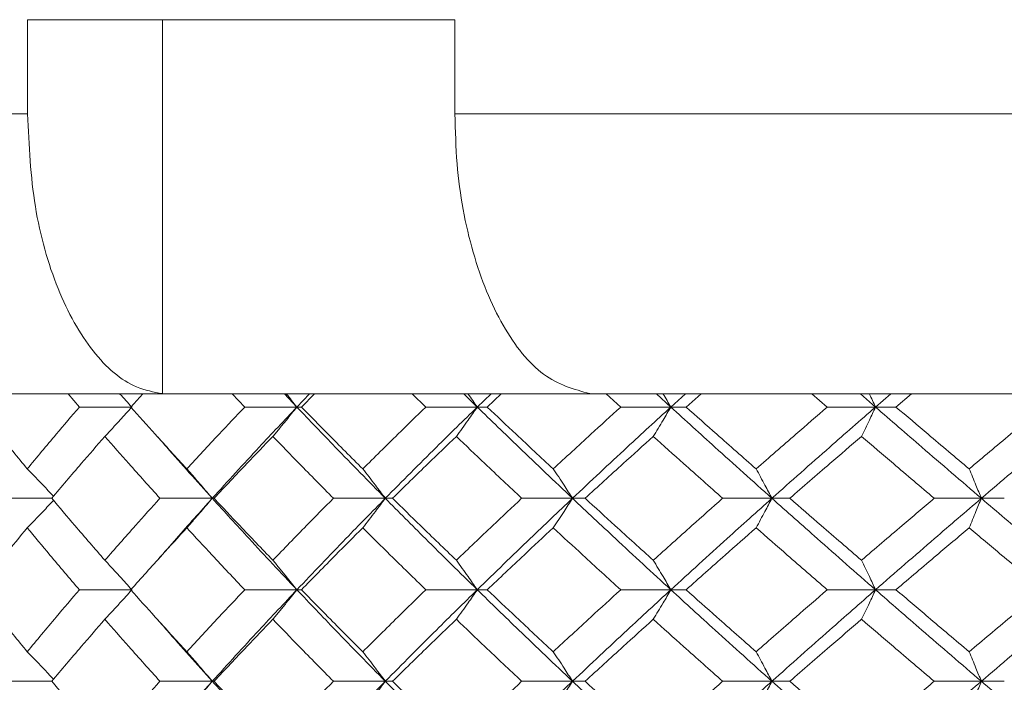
# Model space of a CAD drawing. Header units: inches. Extents: x -4.1 to 22.8, y -8.3 to 17.7.
# Tile 29 of 130: x -2.112 to -1.454, y 1.925 to 2.368. Entities that reach past the tile are written whole.
import ezdxf

# ---------------------------------------------------------------- set-up
doc = ezdxf.new("R2010")
doc.units = ezdxf.units.IN
doc.header["$MEASUREMENT"] = 0

msp = doc.modelspace()

# ---------------------------------------------------------------- linework, layer by layer
at = {"color": 7, "linetype": 'Continuous', "lineweight": 15}
for p, q in [((-1.82114, 2.36819), (-2.10692, 2.36819)), ((-2.10692, 2.36819), (-2.10692, 2.30519)), ((-2.01669, 2.36819), (-2.01669, 2.11833)), ((-1.82114, 2.36819), (-1.82114, 2.30519)), ((-2.92926, 2.30519), (-2.10692, 2.30519)), ((-1.82114, 2.30519), (-0.17646, 2.30519)), ((-2.01291, 2.11819), (-2.74152, 2.11819)), ((-2.07224, 2.10937), (-2.07977, 2.11819)), ((-2.03781, 2.10937), (-2.02985, 2.11819)), ((-2.01669, 2.11833), (-2.01291, 2.11819)), ((-2.01291, 2.11819), (-1.7274, 2.11819)), ((-1.96169, 2.10937), (-1.97004, 2.11819)), ((-1.92676, 2.10937), (-1.93506, 2.11819)), ((-1.92676, 2.10937), (-1.91825, 2.11819)), ((-1.92372, 2.10937), (-1.91498, 2.11819)), ((-1.84059, 2.10937), (-1.84967, 2.11819)), ((-1.80617, 2.10937), (-1.81518, 2.11819)), ((-1.80617, 2.10937), (-1.79698, 2.11819)), ((-1.79949, 2.10937), (-1.79008, 2.11819)), ((-1.7274, 2.11819), (-1.7309, 2.11833)), ((-0.27019, 2.11819), (-1.7274, 2.11819)), ((-1.71026, 2.10937), (-1.71997, 2.11819)), ((-1.67673, 2.10937), (-1.68634, 2.11819)), ((-1.67673, 2.10937), (-1.66697, 2.11819)), ((-1.66649, 2.10937), (-1.6565, 2.11819)), ((-1.57214, 2.10937), (-1.58237, 2.11819)), ((-1.53986, 2.10937), (-1.54998, 2.11819)), ((-1.53986, 2.10937), (-1.52963, 2.11819)), ((-1.52618, 2.10937), (-1.51572, 2.11819)), ((-2.03719, 2.10937), (-2.07224, 2.10937)), ((-1.92676, 2.10937), (-1.96169, 2.10937)), ((-1.92676, 2.10937), (-1.92372, 2.10937)), ((-1.80617, 2.10937), (-1.84059, 2.10937)), ((-1.80617, 2.10937), (-1.79949, 2.10937)), ((-1.67673, 2.10937), (-1.71026, 2.10937)), ((-1.67673, 2.10937), (-1.66649, 2.10937)), ((-1.53986, 2.10937), (-1.57214, 2.10937)), ((-1.53986, 2.10937), (-1.52618, 2.10937)), ((-2.09066, 2.04841), (-2.12318, 2.04841)), ((-1.98332, 2.04841), (-2.01836, 2.04841)), ((-1.98332, 2.04841), (-1.98211, 2.04841)), ((-1.86766, 2.04841), (-1.90238, 2.04841)), ((-1.86766, 2.04841), (-1.86279, 2.04841)), ((-1.74247, 2.04841), (-1.77649, 2.04841)), ((-1.74247, 2.04841), (-1.734, 2.04841)), ((-1.60913, 2.04841), (-1.64208, 2.04841)), ((-1.60913, 2.04841), (-1.59716, 2.04841)), ((-1.46911, 2.04841), (-1.50063, 2.04841)), ((-1.46911, 2.04841), (-1.45376, 2.04841)), ((-2.01997, 2.00718), (-2.02, 2.00718)), ((-2.03719, 1.98729), (-2.07224, 1.98729)), ((-1.92676, 1.98729), (-1.96169, 1.98729)), ((-1.92676, 1.98729), (-1.92372, 1.98729)), ((-1.80617, 1.98729), (-1.84059, 1.98729)), ((-1.80617, 1.98729), (-1.79949, 1.98729)), ((-1.67673, 1.98729), (-1.71026, 1.98729)), ((-1.67673, 1.98729), (-1.66649, 1.98729)), ((-1.53986, 1.98729), (-1.57214, 1.98729)), ((-1.53986, 1.98729), (-1.52618, 1.98729)), ((-2.09066, 1.92616), (-2.12318, 1.92616)), ((-1.98332, 1.92616), (-2.01836, 1.92616)), ((-1.98332, 1.92616), (-1.98211, 1.92616)), ((-1.86766, 1.92616), (-1.90238, 1.92616)), ((-1.86766, 1.92616), (-1.86279, 1.92616)), ((-1.74247, 1.92616), (-1.77649, 1.92616)), ((-1.74247, 1.92616), (-1.734, 1.92616)), ((-1.60913, 1.92616), (-1.64208, 1.92616)), ((-1.60913, 1.92616), (-1.59716, 1.92616)), ((-1.46911, 1.92616), (-1.50063, 1.92616)), ((-1.46911, 1.92616), (-1.45376, 1.92616))]:
    msp.add_line(p, q, dxfattribs=at)
for points, knots in [([(-2.10692, 2.30519), (-2.10589, 2.28422), (-2.10383, 2.2423), (-2.08774, 2.1864), (-2.06405, 2.14408), (-2.03878, 2.1225), (-2.02251, 2.11943), (-2.01669, 2.11833)], [0, 0, 0, 0, 0.219054, 0.438124, 0.65753, 0.877706, 1, 1, 1, 1]), ([(-1.7309, 2.11833), (-1.74144, 2.12122), (-1.76251, 2.12701), (-1.79006, 2.16159), (-1.81035, 2.21089), (-1.81997, 2.26192), (-1.82083, 2.29403), (-1.82114, 2.30519)], [0, 0, 0, 0, 0.221192, 0.4424357, 0.66314, 0.8829907, 1, 1, 1, 1]), ([(-2.04517, 2.11819), (-2.04514, 2.11816), (-2.04246, 2.11525), (-2.03981, 2.11229), (-2.03719, 2.10937)], [0, 0, 0, 0, 0.010766, 1, 1, 1, 1]), ([(-1.93389, 2.11819), (-1.93387, 2.11816), (-1.93147, 2.11525), (-1.9291, 2.11229), (-1.92676, 2.10937)], [0, 0, 0, 0, 0.010767, 1, 1, 1, 1]), ([(-1.81237, 2.11819), (-1.81235, 2.11816), (-1.81027, 2.11525), (-1.80821, 2.11229), (-1.80617, 2.10937)], [0, 0, 0, 0, 0.010766, 1, 1, 1, 1]), ([(-1.68194, 2.11819), (-1.68192, 2.11816), (-1.68017, 2.11525), (-1.67844, 2.11229), (-1.67673, 2.10937)], [0, 0, 0, 0, 0.0107678, 1, 1, 1, 1]), ([(-1.54402, 2.11819), (-1.54401, 2.11816), (-1.54261, 2.11525), (-1.54123, 2.11229), (-1.53986, 2.10937)], [0, 0, 0, 0, 0.010765, 1, 1, 1, 1]), ([(-2.10708, 2.0681), (-2.11342, 2.07581), (-2.12473, 2.08958), (-2.1357, 2.10332), (-2.14052, 2.10937)], [0, 0, 0, 0, 0.560339, 1, 1, 1, 1]), ([(-2.10708, 2.0681), (-2.10067, 2.07581), (-2.08922, 2.08958), (-2.07743, 2.10332), (-2.07224, 2.10937)], [0, 0, 0, 0, 0.560339, 1, 1, 1, 1]), ([(-2.05518, 2.08973), (-2.05349, 2.09154), (-2.05012, 2.09514), (-2.04411, 2.10167), (-2.03982, 2.10644), (-2.03719, 2.10937)], [0, 0, 0, 0, 0.279166, 0.558335, 1, 1, 1, 1]), ([(-2.00038, 2.0681), (-2.00746, 2.07581), (-2.02008, 2.08958), (-2.0324, 2.10332), (-2.03781, 2.10937)], [0, 0, 0, 0, 0.560339, 1, 1, 1, 1]), ([(-2.00038, 2.0681), (-1.99324, 2.07581), (-1.9805, 2.08958), (-1.96743, 2.10332), (-1.96169, 2.10937)], [0, 0, 0, 0, 0.560338, 1, 1, 1, 1]), ([(-1.98332, 2.04841), (-1.97294, 2.05981), (-1.95441, 2.08014), (-1.9352, 2.10044), (-1.92676, 2.10937)], [0, 0, 0, 0, 0.560457, 1, 1, 1, 1]), ([(-1.94284, 2.08973), (-1.94133, 2.09154), (-1.93832, 2.09514), (-1.93295, 2.10167), (-1.92911, 2.10644), (-1.92676, 2.10937)], [0, 0, 0, 0, 0.279167, 0.558335, 1, 1, 1, 1]), ([(-1.86766, 2.04841), (-1.87886, 2.05981), (-1.89884, 2.08014), (-1.91824, 2.10044), (-1.92676, 2.10937)], [0, 0, 0, 0, 0.560458, 1, 1, 1, 1]), ([(-1.88271, 2.0681), (-1.89044, 2.07581), (-1.90424, 2.08958), (-1.91777, 2.10332), (-1.92372, 2.10937)], [0, 0, 0, 0, 0.560339, 1, 1, 1, 1]), ([(-1.88271, 2.0681), (-1.87492, 2.07581), (-1.86101, 2.08958), (-1.84682, 2.10332), (-1.84059, 2.10937)], [0, 0, 0, 0, 0.560339, 1, 1, 1, 1]), ([(-1.86766, 2.04841), (-1.85633, 2.05981), (-1.83612, 2.08014), (-1.81531, 2.10044), (-1.80617, 2.10937)], [0, 0, 0, 0, 0.560457, 1, 1, 1, 1]), ([(-1.82016, 2.08973), (-1.81885, 2.09154), (-1.81622, 2.09514), (-1.81155, 2.10167), (-1.80821, 2.10644), (-1.80617, 2.10937)], [0, 0, 0, 0, 0.279166, 0.558333, 1, 1, 1, 1]), ([(-1.74247, 2.04841), (-1.75451, 2.05981), (-1.77598, 2.08014), (-1.79695, 2.10044), (-1.80617, 2.10937)], [0, 0, 0, 0, 0.560457, 1, 1, 1, 1]), ([(-1.75535, 2.0681), (-1.76366, 2.07581), (-1.77848, 2.08958), (-1.79308, 2.10332), (-1.79949, 2.10937)], [0, 0, 0, 0, 0.560339, 1, 1, 1, 1]), ([(-1.75535, 2.0681), (-1.747, 2.07581), (-1.73208, 2.08958), (-1.71693, 2.10332), (-1.71026, 2.10937)], [0, 0, 0, 0, 0.5603393, 1, 1, 1, 1]), ([(-1.74247, 2.04841), (-1.73033, 2.05981), (-1.70866, 2.08014), (-1.68648, 2.10044), (-1.67673, 2.10937)], [0, 0, 0, 0, 0.560458, 1, 1, 1, 1]), ([(-1.68848, 2.08973), (-1.68737, 2.09154), (-1.68517, 2.09514), (-1.68125, 2.10167), (-1.67845, 2.10644), (-1.67673, 2.10937)], [0, 0, 0, 0, 0.279166, 0.558337, 1, 1, 1, 1]), ([(-1.60913, 2.04841), (-1.62187, 2.05981), (-1.64461, 2.08014), (-1.66692, 2.10044), (-1.67673, 2.10937)], [0, 0, 0, 0, 0.560457, 1, 1, 1, 1]), ([(-1.61971, 2.0681), (-1.6285, 2.07581), (-1.64418, 2.08958), (-1.65968, 2.10332), (-1.66649, 2.10937)], [0, 0, 0, 0, 0.5603393, 1, 1, 1, 1]), ([(-1.61971, 2.0681), (-1.61088, 2.07581), (-1.59512, 2.08958), (-1.57916, 2.10332), (-1.57214, 2.10937)], [0, 0, 0, 0, 0.560339, 1, 1, 1, 1]), ([(-1.60913, 2.04841), (-1.59631, 2.05981), (-1.57342, 2.08014), (-1.55011, 2.10044), (-1.53986, 2.10937)], [0, 0, 0, 0, 0.560457, 1, 1, 1, 1]), ([(-1.54924, 2.08973), (-1.54836, 2.09154), (-1.5466, 2.09514), (-1.54347, 2.10167), (-1.54124, 2.10644), (-1.53986, 2.10937)], [0, 0, 0, 0, 0.279167, 0.558334, 1, 1, 1, 1]), ([(-1.46911, 2.04841), (-1.48242, 2.05981), (-1.50615, 2.08014), (-1.52957, 2.10044), (-1.53986, 2.10937)], [0, 0, 0, 0, 0.560457, 1, 1, 1, 1]), ([(-1.47726, 2.0681), (-1.48644, 2.07581), (-1.50281, 2.08958), (-1.51904, 2.10332), (-1.52618, 2.10937)], [0, 0, 0, 0, 0.560339, 1, 1, 1, 1]), ([(-1.47726, 2.0681), (-1.46805, 2.07581), (-1.45162, 2.08958), (-1.43503, 2.10332), (-1.42774, 2.10937)], [0, 0, 0, 0, 0.5603386, 1, 1, 1, 1]), ([(-1.46911, 2.04841), (-1.45574, 2.05981), (-1.43188, 2.08014), (-1.4077, 2.10044), (-1.39707, 2.10937)], [0, 0, 0, 0, 0.560457, 1, 1, 1, 1]), ([(-2.09066, 2.04841), (-2.08413, 2.05613), (-2.07247, 2.06991), (-2.06046, 2.08368), (-2.05518, 2.08973)], [0, 0, 0, 0, 0.560274, 1, 1, 1, 1]), ([(-2.01836, 2.04841), (-2.02532, 2.05613), (-2.03775, 2.06991), (-2.04985, 2.08368), (-2.05518, 2.08973)], [0, 0, 0, 0, 0.5602737, 1, 1, 1, 1]), ([(-1.98332, 2.04841), (-1.9936, 2.05981), (-2.00587, 2.07342), (-2.01769, 2.087), (-2.0196, 2.0892)], [0, 0, 0, 0, 0.837856, 1, 1, 1, 1]), ([(-1.98211, 2.04841), (-1.97486, 2.05613), (-1.96192, 2.06991), (-1.94867, 2.08368), (-1.94284, 2.08973)], [0, 0, 0, 0, 0.5602729, 1, 1, 1, 1]), ([(-1.90238, 2.04841), (-1.91001, 2.05613), (-1.92363, 2.06991), (-1.93697, 2.08368), (-1.94284, 2.08973)], [0, 0, 0, 0, 0.560273, 1, 1, 1, 1]), ([(-1.86279, 2.04841), (-1.8549, 2.05613), (-1.84082, 2.06991), (-1.82647, 2.08368), (-1.82016, 2.08973)], [0, 0, 0, 0, 0.560273, 1, 1, 1, 1]), ([(-1.77649, 2.04841), (-1.78471, 2.05613), (-1.79938, 2.06991), (-1.81381, 2.08368), (-1.82016, 2.08973)], [0, 0, 0, 0, 0.560273, 1, 1, 1, 1]), ([(-1.734, 2.04841), (-1.72556, 2.05613), (-1.7105, 2.06991), (-1.6952, 2.08368), (-1.68848, 2.08973)], [0, 0, 0, 0, 0.560273, 1, 1, 1, 1]), ([(-1.64208, 2.04841), (-1.6508, 2.05613), (-1.66636, 2.06991), (-1.68172, 2.08368), (-1.68848, 2.08973)], [0, 0, 0, 0, 0.560274, 1, 1, 1, 1]), ([(-1.59716, 2.04841), (-1.58826, 2.05613), (-1.57238, 2.06991), (-1.55631, 2.08368), (-1.54924, 2.08973)], [0, 0, 0, 0, 0.560273, 1, 1, 1, 1]), ([(-1.50063, 2.04841), (-1.50975, 2.05613), (-1.52603, 2.06991), (-1.54215, 2.08368), (-1.54924, 2.08973)], [0, 0, 0, 0, 0.560273, 1, 1, 1, 1]), ([(-2.10708, 2.0681), (-2.10531, 2.06629), (-2.10177, 2.06268), (-2.0959, 2.05659), (-2.09183, 2.05226), (-2.0895, 2.04978)], [0, 0, 0, 0, 0.299514, 0.599028, 1, 1, 1, 1]), ([(-2.00038, 2.0681), (-1.99878, 2.06629), (-1.99558, 2.06268), (-1.98989, 2.05614), (-1.98582, 2.05135), (-1.98332, 2.04841)], [0, 0, 0, 0, 0.278869, 0.55774, 1, 1, 1, 1]), ([(-1.88271, 2.0681), (-1.8813, 2.06629), (-1.87848, 2.06268), (-1.87345, 2.05614), (-1.86986, 2.05135), (-1.86766, 2.04841)], [0, 0, 0, 0, 0.278869, 0.55774, 1, 1, 1, 1]), ([(-1.75535, 2.0681), (-1.75415, 2.06629), (-1.75173, 2.06268), (-1.74743, 2.05614), (-1.74435, 2.05135), (-1.74247, 2.04841)], [0, 0, 0, 0, 0.2788691, 0.5577395, 1, 1, 1, 1]), ([(-1.61971, 2.0681), (-1.61872, 2.06629), (-1.61674, 2.06268), (-1.6132, 2.05614), (-1.61068, 2.05135), (-1.60913, 2.04841)], [0, 0, 0, 0, 0.27887, 0.557739, 1, 1, 1, 1]), ([(-1.47726, 2.0681), (-1.4765, 2.06629), (-1.47497, 2.06268), (-1.47225, 2.05614), (-1.4703, 2.05135), (-1.46911, 2.04841)], [0, 0, 0, 0, 0.278867, 0.55774, 1, 1, 1, 1]), ([(-2.05518, 2.00701), (-2.06189, 2.01474), (-2.07388, 2.02855), (-2.08554, 2.04234), (-2.09066, 2.04841)], [0, 0, 0, 0, 0.560136, 1, 1, 1, 1]), ([(-2.05518, 2.00701), (-2.04839, 2.01474), (-2.03628, 2.02855), (-2.02384, 2.04234), (-2.01836, 2.04841)], [0, 0, 0, 0, 0.560136, 1, 1, 1, 1]), ([(-2.01956, 2.00752), (-2.01551, 2.01219), (-2.00369, 2.02583), (-1.9914, 2.03945), (-1.98332, 2.04841)], [0, 0, 0, 0, 0.342516, 1, 1, 1, 1]), ([(-2.00038, 2.02871), (-1.99878, 2.03051), (-1.99559, 2.03413), (-1.98989, 2.04068), (-1.98582, 2.04547), (-1.98332, 2.04841)], [0, 0, 0, 0, 0.2787742, 0.5575507, 1, 1, 1, 1]), ([(-1.92676, 1.98729), (-1.9375, 1.9987), (-1.95666, 2.01908), (-1.97518, 2.03945), (-1.98332, 2.04841)], [0, 0, 0, 0, 0.560155, 1, 1, 1, 1]), ([(-1.94284, 2.00701), (-1.95025, 2.01474), (-1.96349, 2.02855), (-1.97642, 2.04234), (-1.98211, 2.04841)], [0, 0, 0, 0, 0.5601356, 1, 1, 1, 1]), ([(-1.94284, 2.00701), (-1.93536, 2.01474), (-1.92202, 2.02855), (-1.90838, 2.04234), (-1.90238, 2.04841)], [0, 0, 0, 0, 0.560136, 1, 1, 1, 1]), ([(-1.92676, 1.98729), (-1.91589, 1.9987), (-1.89649, 2.01908), (-1.87646, 2.03945), (-1.86766, 2.04841)], [0, 0, 0, 0, 0.560155, 1, 1, 1, 1]), ([(-1.88271, 2.02871), (-1.8813, 2.03051), (-1.87848, 2.03413), (-1.87345, 2.04068), (-1.86986, 2.04547), (-1.86766, 2.04841)], [0, 0, 0, 0, 0.278774, 0.557551, 1, 1, 1, 1]), ([(-1.80617, 1.98729), (-1.8178, 1.9987), (-1.83857, 2.01908), (-1.85877, 2.03945), (-1.86766, 2.04841)], [0, 0, 0, 0, 0.560155, 1, 1, 1, 1]), ([(-1.82016, 2.00701), (-1.82819, 2.01474), (-1.84252, 2.02855), (-1.8566, 2.04234), (-1.86279, 2.04841)], [0, 0, 0, 0, 0.5601361, 1, 1, 1, 1]), ([(-1.82016, 2.00701), (-1.81207, 2.01474), (-1.79764, 2.02855), (-1.78295, 2.04234), (-1.77649, 2.04841)], [0, 0, 0, 0, 0.560136, 1, 1, 1, 1]), ([(-1.80617, 1.98729), (-1.79442, 1.9987), (-1.77345, 2.01908), (-1.75193, 2.03945), (-1.74247, 2.04841)], [0, 0, 0, 0, 0.560155, 1, 1, 1, 1]), ([(-1.75535, 2.02871), (-1.75415, 2.03051), (-1.75173, 2.03413), (-1.74743, 2.04068), (-1.74436, 2.04547), (-1.74247, 2.04841)], [0, 0, 0, 0, 0.278776, 0.557552, 1, 1, 1, 1]), ([(-1.67673, 1.98729), (-1.68913, 1.9987), (-1.71128, 2.01908), (-1.73294, 2.03945), (-1.74247, 2.04841)], [0, 0, 0, 0, 0.560155, 1, 1, 1, 1]), ([(-1.68848, 2.00701), (-1.69703, 2.01474), (-1.71231, 2.02855), (-1.72738, 2.04234), (-1.734, 2.04841)], [0, 0, 0, 0, 0.560136, 1, 1, 1, 1]), ([(-1.68848, 2.00701), (-1.67987, 2.01474), (-1.66451, 2.02855), (-1.64894, 2.04234), (-1.64208, 2.04841)], [0, 0, 0, 0, 0.560136, 1, 1, 1, 1]), ([(-1.67673, 1.98729), (-1.66423, 1.9987), (-1.64191, 2.01908), (-1.61915, 2.03945), (-1.60913, 2.04841)], [0, 0, 0, 0, 0.560155, 1, 1, 1, 1]), ([(-1.61971, 2.02871), (-1.61872, 2.03051), (-1.61674, 2.03413), (-1.61321, 2.04068), (-1.61068, 2.04547), (-1.60913, 2.04841)], [0, 0, 0, 0, 0.278775, 0.557552, 1, 1, 1, 1]), ([(-1.53986, 1.98729), (-1.5529, 1.9987), (-1.57618, 2.01908), (-1.59907, 2.03945), (-1.60913, 2.04841)], [0, 0, 0, 0, 0.560155, 1, 1, 1, 1]), ([(-1.54924, 2.00701), (-1.55823, 2.01474), (-1.57429, 2.02855), (-1.59017, 2.04234), (-1.59716, 2.04841)], [0, 0, 0, 0, 0.560136, 1, 1, 1, 1]), ([(-1.54924, 2.00701), (-1.54021, 2.01474), (-1.52409, 2.02855), (-1.5078, 2.04234), (-1.50063, 2.04841)], [0, 0, 0, 0, 0.560136, 1, 1, 1, 1]), ([(-1.53986, 1.98729), (-1.52675, 1.9987), (-1.50334, 2.01908), (-1.47957, 2.03945), (-1.46911, 2.04841)], [0, 0, 0, 0, 0.560155, 1, 1, 1, 1]), ([(-1.47726, 2.02871), (-1.4765, 2.03051), (-1.47497, 2.03413), (-1.47225, 2.04068), (-1.47031, 2.04547), (-1.46911, 2.04841)], [0, 0, 0, 0, 0.278775, 0.557549, 1, 1, 1, 1]), ([(-1.39707, 1.98729), (-1.4106, 1.9987), (-1.43475, 2.01908), (-1.45862, 2.03945), (-1.46911, 2.04841)], [0, 0, 0, 0, 0.560155, 1, 1, 1, 1]), ([(-2.10708, 2.02871), (-2.10531, 2.03051), (-2.10178, 2.03413), (-2.09591, 2.04022), (-2.09183, 2.04456), (-2.0895, 2.04704)], [0, 0, 0, 0, 0.299437, 0.598878, 1, 1, 1, 1]), ([(-2.14052, 1.98729), (-2.13437, 1.99502), (-2.1234, 2.00883), (-2.11206, 2.02263), (-2.10708, 2.02871)], [0, 0, 0, 0, 0.560071, 1, 1, 1, 1]), ([(-2.07224, 1.98729), (-2.07884, 1.99502), (-2.09061, 2.00883), (-2.10205, 2.02263), (-2.10708, 2.02871)], [0, 0, 0, 0, 0.560071, 1, 1, 1, 1]), ([(-2.03781, 1.98729), (-2.03091, 1.99502), (-2.01859, 2.00883), (-2.00594, 2.02263), (-2.00038, 2.02871)], [0, 0, 0, 0, 0.560071, 1, 1, 1, 1]), ([(-1.96169, 1.98729), (-1.96899, 1.99502), (-1.98204, 2.00883), (-1.99478, 2.02263), (-2.00038, 2.02871)], [0, 0, 0, 0, 0.560071, 1, 1, 1, 1]), ([(-1.92372, 1.98729), (-1.91614, 1.99502), (-1.90261, 2.00883), (-1.88879, 2.02263), (-1.88271, 2.02871)], [0, 0, 0, 0, 0.560071, 1, 1, 1, 1]), ([(-1.84059, 1.98729), (-1.84852, 1.99502), (-1.86269, 2.00883), (-1.87659, 2.02263), (-1.88271, 2.02871)], [0, 0, 0, 0, 0.560071, 1, 1, 1, 1]), ([(-1.79949, 1.98729), (-1.79132, 1.99502), (-1.77672, 2.00883), (-1.76188, 2.02263), (-1.75535, 2.02871)], [0, 0, 0, 0, 0.56007, 1, 1, 1, 1]), ([(-1.71026, 1.98729), (-1.71874, 1.99502), (-1.73388, 2.00883), (-1.74879, 2.02263), (-1.75535, 2.02871)], [0, 0, 0, 0, 0.56007, 1, 1, 1, 1]), ([(-1.66649, 1.98729), (-1.65781, 1.99502), (-1.64232, 2.00883), (-1.62662, 2.02263), (-1.61971, 2.02871)], [0, 0, 0, 0, 0.56007, 1, 1, 1, 1]), ([(-1.57214, 1.98729), (-1.58107, 1.99502), (-1.59702, 2.00883), (-1.61278, 2.02263), (-1.61971, 2.02871)], [0, 0, 0, 0, 0.560071, 1, 1, 1, 1]), ([(-1.52618, 1.98729), (-1.51709, 1.99502), (-1.50086, 2.00883), (-1.48447, 2.02263), (-1.47726, 2.02871)], [0, 0, 0, 0, 0.5600706, 1, 1, 1, 1]), ([(-1.42774, 1.98729), (-1.43702, 1.99502), (-1.4536, 2.00883), (-1.47003, 2.02263), (-1.47726, 2.02871)], [0, 0, 0, 0, 0.560071, 1, 1, 1, 1]), ([(-2.05518, 2.00701), (-2.05349, 2.0052), (-2.05012, 2.00158), (-2.04412, 1.99503), (-2.03982, 1.99023), (-2.03719, 1.98729)], [0, 0, 0, 0, 0.278675, 0.557353, 1, 1, 1, 1]), ([(-1.94284, 2.00701), (-1.94133, 2.0052), (-1.93832, 2.00158), (-1.93295, 1.99503), (-1.92912, 1.99023), (-1.92676, 1.98729)], [0, 0, 0, 0, 0.278677, 0.557354, 1, 1, 1, 1]), ([(-1.82016, 2.00701), (-1.81885, 2.0052), (-1.81623, 2.00158), (-1.81156, 1.99503), (-1.80822, 1.99023), (-1.80617, 1.98729)], [0, 0, 0, 0, 0.278675, 0.557352, 1, 1, 1, 1]), ([(-1.68848, 2.00701), (-1.68738, 2.0052), (-1.68518, 2.00158), (-1.68125, 1.99503), (-1.67845, 1.99023), (-1.67673, 1.98729)], [0, 0, 0, 0, 0.278678, 0.557352, 1, 1, 1, 1]), ([(-1.54924, 2.00701), (-1.54836, 2.0052), (-1.54661, 2.00158), (-1.54348, 1.99503), (-1.54124, 1.99023), (-1.53986, 1.98729)], [0, 0, 0, 0, 0.2786751, 0.5573518, 1, 1, 1, 1]), ([(-2.10708, 1.94587), (-2.11342, 1.9536), (-2.12474, 1.9674), (-2.1357, 1.98121), (-2.14052, 1.98729)], [0, 0, 0, 0, 0.5599331, 1, 1, 1, 1]), ([(-2.10708, 1.94587), (-2.10067, 1.9536), (-2.08922, 1.9674), (-2.07743, 1.98121), (-2.07224, 1.98729)], [0, 0, 0, 0, 0.559933, 1, 1, 1, 1]), ([(-2.05518, 1.96756), (-2.05349, 1.96937), (-2.05012, 1.97299), (-2.04412, 1.97954), (-2.03982, 1.98434), (-2.03719, 1.98729)], [0, 0, 0, 0, 0.278675, 0.557351, 1, 1, 1, 1]), ([(-2.00038, 1.94587), (-2.00745, 1.9536), (-2.02009, 1.9674), (-2.0324, 1.98121), (-2.03781, 1.98729)], [0, 0, 0, 0, 0.559933, 1, 1, 1, 1]), ([(-2.00038, 1.94587), (-1.99324, 1.9536), (-1.98049, 1.9674), (-1.96743, 1.98121), (-1.96169, 1.98729)], [0, 0, 0, 0, 0.559932, 1, 1, 1, 1]), ([(-1.98332, 1.92616), (-1.97294, 1.93757), (-1.9544, 1.95794), (-1.93521, 1.97832), (-1.92676, 1.98729)], [0, 0, 0, 0, 0.559853, 1, 1, 1, 1]), ([(-1.94284, 1.96756), (-1.94133, 1.96937), (-1.93832, 1.97299), (-1.93295, 1.97954), (-1.92912, 1.98434), (-1.92676, 1.98729)], [0, 0, 0, 0, 0.278677, 0.557352, 1, 1, 1, 1]), ([(-1.86766, 1.92616), (-1.87885, 1.93757), (-1.89886, 1.95794), (-1.91823, 1.97832), (-1.92676, 1.98729)], [0, 0, 0, 0, 0.559853, 1, 1, 1, 1]), ([(-1.88271, 1.94587), (-1.89044, 1.9536), (-1.90425, 1.9674), (-1.91777, 1.98121), (-1.92372, 1.98729)], [0, 0, 0, 0, 0.559933, 1, 1, 1, 1]), ([(-1.88271, 1.94587), (-1.87492, 1.9536), (-1.86101, 1.9674), (-1.84683, 1.98121), (-1.84059, 1.98729)], [0, 0, 0, 0, 0.559932, 1, 1, 1, 1]), ([(-1.86766, 1.92616), (-1.85633, 1.93757), (-1.83611, 1.95794), (-1.81532, 1.97832), (-1.80617, 1.98729)], [0, 0, 0, 0, 0.559853, 1, 1, 1, 1]), ([(-1.82016, 1.96756), (-1.81885, 1.96937), (-1.81623, 1.97299), (-1.81156, 1.97954), (-1.80822, 1.98434), (-1.80617, 1.98729)], [0, 0, 0, 0, 0.278675, 0.557351, 1, 1, 1, 1]), ([(-1.74247, 1.92616), (-1.7545, 1.93757), (-1.776, 1.95794), (-1.79695, 1.97832), (-1.80617, 1.98729)], [0, 0, 0, 0, 0.559853, 1, 1, 1, 1]), ([(-1.75535, 1.94587), (-1.76366, 1.9536), (-1.77849, 1.9674), (-1.79307, 1.98121), (-1.79949, 1.98729)], [0, 0, 0, 0, 0.559933, 1, 1, 1, 1]), ([(-1.75535, 1.94587), (-1.747, 1.9536), (-1.73208, 1.9674), (-1.71693, 1.98121), (-1.71026, 1.98729)], [0, 0, 0, 0, 0.559933, 1, 1, 1, 1]), ([(-1.74247, 1.92616), (-1.73033, 1.93757), (-1.70865, 1.95794), (-1.68648, 1.97832), (-1.67673, 1.98729)], [0, 0, 0, 0, 0.559853, 1, 1, 1, 1]), ([(-1.68848, 1.96756), (-1.68738, 1.96937), (-1.68518, 1.97299), (-1.68125, 1.97954), (-1.67845, 1.98434), (-1.67673, 1.98729)], [0, 0, 0, 0, 0.278678, 0.557351, 1, 1, 1, 1]), ([(-1.60913, 1.92616), (-1.62187, 1.93757), (-1.64462, 1.95794), (-1.66692, 1.97832), (-1.67673, 1.98729)], [0, 0, 0, 0, 0.559853, 1, 1, 1, 1]), ([(-1.61971, 1.94587), (-1.6285, 1.9536), (-1.64419, 1.9674), (-1.65968, 1.98121), (-1.66649, 1.98729)], [0, 0, 0, 0, 0.559933, 1, 1, 1, 1]), ([(-1.61971, 1.94587), (-1.61088, 1.9536), (-1.59511, 1.9674), (-1.57916, 1.98121), (-1.57214, 1.98729)], [0, 0, 0, 0, 0.559933, 1, 1, 1, 1]), ([(-1.60913, 1.92616), (-1.59631, 1.93757), (-1.57341, 1.95794), (-1.55012, 1.97832), (-1.53986, 1.98729)], [0, 0, 0, 0, 0.559853, 1, 1, 1, 1]), ([(-1.54924, 1.96756), (-1.54836, 1.96937), (-1.54661, 1.97299), (-1.54348, 1.97954), (-1.54124, 1.98434), (-1.53986, 1.98729)], [0, 0, 0, 0, 0.278675, 0.55735, 1, 1, 1, 1]), ([(-1.46911, 1.92616), (-1.48241, 1.93757), (-1.50617, 1.95794), (-1.52957, 1.97832), (-1.53986, 1.98729)], [0, 0, 0, 0, 0.559853, 1, 1, 1, 1]), ([(-1.47726, 1.94587), (-1.48643, 1.9536), (-1.50282, 1.9674), (-1.51904, 1.98121), (-1.52618, 1.98729)], [0, 0, 0, 0, 0.559933, 1, 1, 1, 1]), ([(-1.47726, 1.94587), (-1.46806, 1.9536), (-1.45162, 1.9674), (-1.43504, 1.98121), (-1.42774, 1.98729)], [0, 0, 0, 0, 0.559933, 1, 1, 1, 1]), ([(-1.46911, 1.92616), (-1.45575, 1.93757), (-1.43187, 1.95794), (-1.40771, 1.97832), (-1.39707, 1.98729)], [0, 0, 0, 0, 0.5598528, 1, 1, 1, 1]), ([(-2.09066, 1.92616), (-2.08413, 1.93389), (-2.07246, 1.94768), (-2.06046, 1.96149), (-2.05518, 1.96756)], [0, 0, 0, 0, 0.559868, 1, 1, 1, 1]), ([(-2.01836, 1.92616), (-2.02532, 1.93389), (-2.03775, 1.94768), (-2.04985, 1.96149), (-2.05518, 1.96756)], [0, 0, 0, 0, 0.559868, 1, 1, 1, 1]), ([(-1.98332, 1.92616), (-1.9936, 1.93757), (-2.00588, 1.95119), (-2.01768, 1.96481), (-2.0196, 1.96703)], [0, 0, 0, 0, 0.837185, 1, 1, 1, 1]), ([(-1.98211, 1.92616), (-1.97486, 1.93389), (-1.96192, 1.94768), (-1.94867, 1.96149), (-1.94284, 1.96756)], [0, 0, 0, 0, 0.559867, 1, 1, 1, 1]), ([(-1.90238, 1.92616), (-1.91001, 1.93389), (-1.92364, 1.94768), (-1.93697, 1.96149), (-1.94284, 1.96756)], [0, 0, 0, 0, 0.5598681, 1, 1, 1, 1]), ([(-1.86279, 1.92616), (-1.8549, 1.93389), (-1.84082, 1.94768), (-1.82647, 1.96149), (-1.82016, 1.96756)], [0, 0, 0, 0, 0.559867, 1, 1, 1, 1]), ([(-1.77649, 1.92616), (-1.78471, 1.93389), (-1.79939, 1.94768), (-1.81381, 1.96149), (-1.82016, 1.96756)], [0, 0, 0, 0, 0.5598676, 1, 1, 1, 1]), ([(-1.734, 1.92616), (-1.72556, 1.93389), (-1.71049, 1.94768), (-1.6952, 1.96149), (-1.68848, 1.96756)], [0, 0, 0, 0, 0.559868, 1, 1, 1, 1]), ([(-1.64208, 1.92616), (-1.6508, 1.93389), (-1.66637, 1.94768), (-1.68172, 1.96149), (-1.68848, 1.96756)], [0, 0, 0, 0, 0.559868, 1, 1, 1, 1]), ([(-1.59716, 1.92616), (-1.58826, 1.93389), (-1.57237, 1.94768), (-1.55631, 1.96149), (-1.54924, 1.96756)], [0, 0, 0, 0, 0.5598677, 1, 1, 1, 1]), ([(-1.50063, 1.92616), (-1.50975, 1.93389), (-1.52603, 1.94768), (-1.54215, 1.96149), (-1.54924, 1.96756)], [0, 0, 0, 0, 0.559868, 1, 1, 1, 1]), ([(-2.10708, 1.94587), (-2.10531, 1.94406), (-2.10178, 1.94044), (-2.09591, 1.93435), (-2.09183, 1.93001), (-2.0895, 1.92753)], [0, 0, 0, 0, 0.299416, 0.598832, 1, 1, 1, 1]), ([(-2.00038, 1.94587), (-1.99878, 1.94406), (-1.99559, 1.94045), (-1.98989, 1.93389), (-1.98582, 1.9291), (-1.98332, 1.92616)], [0, 0, 0, 0, 0.278776, 0.557551, 1, 1, 1, 1]), ([(-1.88271, 1.94587), (-1.8813, 1.94406), (-1.87848, 1.94045), (-1.87345, 1.93389), (-1.86986, 1.9291), (-1.86766, 1.92616)], [0, 0, 0, 0, 0.278775, 0.557551, 1, 1, 1, 1]), ([(-1.75535, 1.94587), (-1.75415, 1.94406), (-1.75173, 1.94045), (-1.74743, 1.93389), (-1.74436, 1.9291), (-1.74247, 1.92616)], [0, 0, 0, 0, 0.278777, 0.557552, 1, 1, 1, 1]), ([(-1.61971, 1.94587), (-1.61872, 1.94406), (-1.61674, 1.94045), (-1.61321, 1.93389), (-1.61068, 1.9291), (-1.60913, 1.92616)], [0, 0, 0, 0, 0.278776, 0.557552, 1, 1, 1, 1]), ([(-1.47726, 1.94587), (-1.4765, 1.94406), (-1.47497, 1.94045), (-1.47225, 1.93389), (-1.47031, 1.9291), (-1.46911, 1.92616)], [0, 0, 0, 0, 0.2787768, 0.557549, 1, 1, 1, 1]), ([(-2.05518, 1.88484), (-2.06189, 1.89255), (-2.07389, 1.90631), (-2.08554, 1.9201), (-2.09066, 1.92616)], [0, 0, 0, 0, 0.55973, 1, 1, 1, 1]), ([(-2.05518, 1.88484), (-2.04839, 1.89255), (-2.03627, 1.90631), (-2.02384, 1.9201), (-2.01836, 1.92616)], [0, 0, 0, 0, 0.5597302, 1, 1, 1, 1]), ([(-2.01956, 1.88536), (-2.01552, 1.89001), (-2.00369, 1.90359), (-1.99141, 1.9172), (-1.98332, 1.92616)], [0, 0, 0, 0, 0.341821, 1, 1, 1, 1]), ([(-2.00038, 1.90648), (-1.99878, 1.90828), (-1.99558, 1.91189), (-1.98989, 1.91844), (-1.98582, 1.92323), (-1.98332, 1.92616)], [0, 0, 0, 0, 0.278869, 0.55774, 1, 1, 1, 1]), ([(-1.92676, 1.86521), (-1.93749, 1.87657), (-1.95667, 1.89687), (-1.97518, 1.91721), (-1.98332, 1.92616)], [0, 0, 0, 0, 0.5595502, 1, 1, 1, 1]), ([(-1.94284, 1.88484), (-1.95025, 1.89255), (-1.96349, 1.90631), (-1.97642, 1.9201), (-1.98211, 1.92616)], [0, 0, 0, 0, 0.55973, 1, 1, 1, 1]), ([(-1.94284, 1.88484), (-1.93536, 1.89255), (-1.92201, 1.90631), (-1.90838, 1.9201), (-1.90238, 1.92616)], [0, 0, 0, 0, 0.55973, 1, 1, 1, 1]), ([(-1.92676, 1.86521), (-1.9159, 1.87657), (-1.89648, 1.89687), (-1.87647, 1.91721), (-1.86766, 1.92616)], [0, 0, 0, 0, 0.55955, 1, 1, 1, 1]), ([(-1.88271, 1.90648), (-1.8813, 1.90828), (-1.87848, 1.91189), (-1.87345, 1.91844), (-1.86986, 1.92323), (-1.86766, 1.92616)], [0, 0, 0, 0, 0.278869, 0.55774, 1, 1, 1, 1]), ([(-1.80617, 1.86521), (-1.8178, 1.87657), (-1.83858, 1.89687), (-1.85877, 1.91721), (-1.86766, 1.92616)], [0, 0, 0, 0, 0.55955, 1, 1, 1, 1]), ([(-1.82016, 1.88484), (-1.82819, 1.89255), (-1.84253, 1.90631), (-1.8566, 1.9201), (-1.86279, 1.92616)], [0, 0, 0, 0, 0.55973, 1, 1, 1, 1]), ([(-1.82016, 1.88484), (-1.81207, 1.89255), (-1.79763, 1.90631), (-1.78295, 1.9201), (-1.77649, 1.92616)], [0, 0, 0, 0, 0.559729, 1, 1, 1, 1]), ([(-1.80617, 1.86521), (-1.79442, 1.87657), (-1.77343, 1.89687), (-1.75194, 1.91721), (-1.74247, 1.92616)], [0, 0, 0, 0, 0.55955, 1, 1, 1, 1]), ([(-1.75535, 1.90648), (-1.75415, 1.90828), (-1.75173, 1.91189), (-1.74743, 1.91844), (-1.74435, 1.92323), (-1.74247, 1.92616)], [0, 0, 0, 0, 0.2788691, 0.5577395, 1, 1, 1, 1]), ([(-1.67673, 1.86521), (-1.68913, 1.87657), (-1.71129, 1.89687), (-1.73294, 1.91721), (-1.74247, 1.92616)], [0, 0, 0, 0, 0.55955, 1, 1, 1, 1]), ([(-1.68848, 1.88484), (-1.69703, 1.89255), (-1.71232, 1.90631), (-1.72737, 1.9201), (-1.734, 1.92616)], [0, 0, 0, 0, 0.55973, 1, 1, 1, 1]), ([(-1.68848, 1.88484), (-1.67987, 1.89255), (-1.6645, 1.90631), (-1.64894, 1.9201), (-1.64208, 1.92616)], [0, 0, 0, 0, 0.55973, 1, 1, 1, 1]), ([(-1.67673, 1.86521), (-1.66423, 1.87657), (-1.6419, 1.89687), (-1.61915, 1.91721), (-1.60913, 1.92616)], [0, 0, 0, 0, 0.55955, 1, 1, 1, 1]), ([(-1.61971, 1.90648), (-1.61872, 1.90828), (-1.61674, 1.91189), (-1.6132, 1.91844), (-1.61068, 1.92323), (-1.60913, 1.92616)], [0, 0, 0, 0, 0.27887, 0.557739, 1, 1, 1, 1]), ([(-1.53986, 1.86521), (-1.5529, 1.87657), (-1.57619, 1.89687), (-1.59906, 1.91721), (-1.60913, 1.92616)], [0, 0, 0, 0, 0.55955, 1, 1, 1, 1]), ([(-1.54924, 1.88484), (-1.55823, 1.89255), (-1.5743, 1.90631), (-1.59017, 1.9201), (-1.59716, 1.92616)], [0, 0, 0, 0, 0.55973, 1, 1, 1, 1]), ([(-1.54924, 1.88484), (-1.54021, 1.89255), (-1.52408, 1.90631), (-1.5078, 1.9201), (-1.50063, 1.92616)], [0, 0, 0, 0, 0.55973, 1, 1, 1, 1]), ([(-1.53986, 1.86521), (-1.52675, 1.87657), (-1.50332, 1.89687), (-1.47957, 1.91721), (-1.46911, 1.92616)], [0, 0, 0, 0, 0.55955, 1, 1, 1, 1]), ([(-1.47726, 1.90648), (-1.4765, 1.90828), (-1.47497, 1.91189), (-1.47225, 1.91844), (-1.4703, 1.92323), (-1.46911, 1.92616)], [0, 0, 0, 0, 0.278867, 0.55774, 1, 1, 1, 1]), ([(-1.39707, 1.86521), (-1.4106, 1.87657), (-1.43477, 1.89687), (-1.45861, 1.91721), (-1.46911, 1.92616)], [0, 0, 0, 0, 0.55955, 1, 1, 1, 1])]:
    msp.add_open_spline(points, degree=3, knots=knots, dxfattribs=at)

doc.saveas('drawing.dxf')
